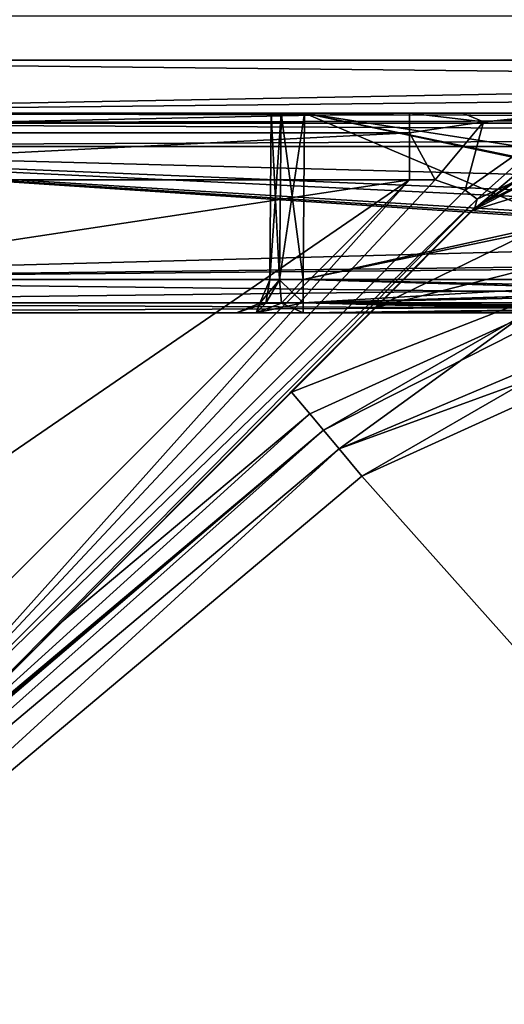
# Model space of a CAD drawing. Header units: metres. Extents: x -205 to 205, y -82 to 82.
# Tile 184 of 256: x -29 to -22, y -56 to -41. Entities that reach past the tile are written whole.
import ezdxf

# ---------------------------------------------------------------- set-up
doc = ezdxf.new("R2010")
doc.units = ezdxf.units.M
doc.layers.add('solid_PRT0003', color=7, linetype='CONTINUOUS')

msp = doc.modelspace()

# ---------------------------------------------------------------- linework, layer by layer
at = {"layer": 'solid_PRT0003'}
for points in [[(-200, -75), (-200, 75), (0, 75)], [(0, -75), (-200, -75), (0, 75)], [(-41.024773, -41.035542, 108.5), (-37.489235, -42.5, 108.5), (41.046307, -41.035538, 108.5)], [(-37.489235, -42.5, 108.5), (37.510765, -42.5, 108.5), (41.046307, -41.035538, 108.5)], [(37.510765, -41.700001, 106.5), (37.510765, -42.5, 107), (-37.489235, -42.5, 107)], [(37.510765, -41.700001, 104.5), (37.510765, -42.5, 105), (-37.489235, -42.5, 105)], [(-37.489235, -41.700001, 106.5), (-37.489235, -42.5, 106), (37.510765, -42.5, 106)], [(-37.489235, -41.700001, 106.5), (37.510765, -42.5, 106), (37.510765, -41.700001, 106.5)], [(37.510765, -41.700001, 102.5), (37.510765, -42.5, 103), (-37.489235, -42.5, 103)], [(-37.489235, -41.700001, 104.5), (-37.489235, -42.5, 104), (37.510765, -42.5, 104)], [(37.510765, -41.700001, 104.5), (-37.489235, -41.700001, 104.5), (37.510765, -42.5, 104)], [(37.510765, -41.700001, 100.5), (37.510765, -42.5, 101), (-37.489235, -42.5, 101)], [(-37.489235, -41.700001, 102.5), (-37.489235, -42.5, 102), (37.510765, -42.5, 102)], [(37.510765, -41.700001, 102.5), (-37.489235, -41.700001, 102.5), (37.510765, -42.5, 102)], [(37.510765, -41.700001, 98.5), (37.510765, -42.5, 99), (-37.489235, -42.5, 99)], [(-37.489235, -41.700001, 100.5), (-37.489235, -42.5, 100), (37.510765, -42.5, 100)], [(37.510765, -41.700001, 100.5), (-37.489235, -41.700001, 100.5), (37.510765, -42.5, 100)], [(37.510765, -41.700001, 96.5), (37.510765, -42.5, 97), (-37.489235, -42.5, 97)], [(-37.489235, -41.700001, 98.5), (-37.489235, -42.5, 98), (37.510765, -42.5, 98)], [(37.510765, -41.700001, 98.5), (-37.489235, -41.700001, 98.5), (37.510765, -42.5, 98)], [(37.510765, -41.700001, 94.5), (37.510765, -42.5, 95), (-37.489235, -42.5, 95)], [(-37.489235, -41.700001, 96.5), (-37.489235, -42.5, 96), (37.510765, -42.5, 96)], [(37.510765, -41.700001, 96.5), (-37.489235, -41.700001, 96.5), (37.510765, -42.5, 96)], [(37.510765, -41.700001, 92.5), (37.510765, -42.5, 93), (-37.489235, -42.5, 93)], [(-37.489235, -41.700001, 94.5), (-37.489235, -42.5, 94), (37.510765, -42.5, 94)], [(37.510765, -41.700001, 94.5), (-37.489235, -41.700001, 94.5), (37.510765, -42.5, 94)], [(37.510765, -41.700001, 90.5), (37.510765, -42.5, 91), (-37.489235, -42.5, 91)], [(-37.489235, -41.700001, 92.5), (-37.489235, -42.5, 92), (37.510765, -42.5, 92)], [(37.510765, -41.700001, 92.5), (-37.489235, -41.700001, 92.5), (37.510765, -42.5, 92)], [(37.510765, -41.700001, 88.5), (37.510765, -42.5, 89), (-37.489235, -42.5, 89)], [(-37.489235, -41.700001, 90.5), (-37.489235, -42.5, 90), (37.510765, -42.5, 90)], [(37.510765, -41.700001, 90.5), (-37.489235, -41.700001, 90.5), (37.510765, -42.5, 90)], [(37.510765, -41.700001, 86.5), (37.510765, -42.5, 87), (-37.489235, -42.5, 87)], [(-37.489235, -41.700001, 88.5), (-37.489235, -42.5, 88), (37.510765, -42.5, 88)], [(37.510765, -41.700001, 88.5), (-37.489235, -41.700001, 88.5), (37.510765, -42.5, 88)], [(37.510765, -41.700001, 84.5), (37.510765, -42.5, 85), (-37.489235, -42.5, 85)], [(-37.489235, -41.700001, 86.5), (-37.489235, -42.5, 86), (37.510765, -42.5, 86)], [(37.510765, -41.700001, 86.5), (-37.489235, -41.700001, 86.5), (37.510765, -42.5, 86)], [(37.510765, -41.700001, 82.5), (37.510765, -42.5, 83), (-37.489235, -42.5, 83)], [(-37.489235, -41.700001, 84.5), (-37.489235, -42.5, 84), (37.510765, -42.5, 84)], [(37.510765, -41.700001, 84.5), (-37.489235, -41.700001, 84.5), (37.510765, -42.5, 84)], [(37.510765, -41.700001, 80.5), (37.510765, -42.5, 81), (-37.489235, -42.5, 81)], [(-37.489235, -41.700001, 82.5), (-37.489235, -42.5, 82), (37.510765, -42.5, 82)], [(37.510765, -41.700001, 82.5), (-37.489235, -41.700001, 82.5), (37.510765, -42.5, 82)], [(37.510765, -41.700001, 78.5), (37.510765, -42.5, 79), (-37.489235, -42.5, 79)], [(-37.489235, -41.700001, 80.5), (-37.489235, -42.5, 80), (37.510765, -42.5, 80)], [(37.510765, -41.700001, 80.5), (-37.489235, -41.700001, 80.5), (37.510765, -42.5, 80)], [(37.510765, -41.700001, 76.5), (37.510765, -42.5, 77), (-37.489235, -42.5, 77)], [(-37.489235, -41.700001, 78.5), (-37.489235, -42.5, 78), (37.510765, -42.5, 78)], [(37.510765, -41.700001, 78.5), (-37.489235, -41.700001, 78.5), (37.510765, -42.5, 78)], [(-37.489235, -41.700001, 76.5), (-37.489235, -42.5, 76), (37.510765, -42.5, 76)], [(37.510765, -41.700001, 76.5), (-37.489235, -41.700001, 76.5), (37.510765, -42.5, 76)], [(-37.489235, -41.700001, 106.5), (37.510765, -41.700001, 106.5), (-37.489235, -42.5, 107)], [(37.510765, -41.700001, 104.5), (-37.489235, -42.5, 105), (-37.489235, -41.700001, 104.5)], [(37.510765, -41.700001, 102.5), (-37.489235, -42.5, 103), (-37.489235, -41.700001, 102.5)], [(37.510765, -41.700001, 100.5), (-37.489235, -42.5, 101), (-37.489235, -41.700001, 100.5)], [(37.510765, -41.700001, 98.5), (-37.489235, -42.5, 99), (-37.489235, -41.700001, 98.5)], [(37.510765, -41.700001, 96.5), (-37.489235, -42.5, 97), (-37.489235, -41.700001, 96.5)], [(37.510765, -41.700001, 94.5), (-37.489235, -42.5, 95), (-37.489235, -41.700001, 94.5)], [(37.510765, -41.700001, 92.5), (-37.489235, -42.5, 93), (-37.489235, -41.700001, 92.5)], [(37.510765, -41.700001, 90.5), (-37.489235, -42.5, 91), (-37.489235, -41.700001, 90.5)], [(37.510765, -41.700001, 88.5), (-37.489235, -42.5, 89), (-37.489235, -41.700001, 88.5)], [(37.510765, -41.700001, 86.5), (-37.489235, -42.5, 87), (-37.489235, -41.700001, 86.5)], [(37.510765, -41.700001, 84.5), (-37.489235, -42.5, 85), (-37.489235, -41.700001, 84.5)], [(37.510765, -41.700001, 82.5), (-37.489235, -42.5, 83), (-37.489235, -41.700001, 82.5)], [(37.510765, -41.700001, 80.5), (-37.489235, -42.5, 81), (-37.489235, -41.700001, 80.5)], [(37.510765, -41.700001, 78.5), (-37.489235, -42.5, 79), (-37.489235, -41.700001, 78.5)], [(37.510765, -41.700001, 76.5), (-37.489235, -42.5, 77), (-37.489235, -41.700001, 76.5)], [(-37.489235, -42.5, 108.5), (37.510765, -42.5, 107), (37.510765, -42.5, 108.5)], [(-37.489235, -42.5, 108.5), (-37.489235, -42.5, 107), (37.510765, -42.5, 107)], [(-37.489235, -42.5, 106), (37.510765, -42.5, 105), (37.510765, -42.5, 106)], [(-37.489235, -42.5, 106), (-37.489235, -42.5, 105), (37.510765, -42.5, 105)], [(-37.489235, -42.5, 104), (37.510765, -42.5, 103), (37.510765, -42.5, 104)], [(-37.489235, -42.5, 104), (-37.489235, -42.5, 103), (37.510765, -42.5, 103)], [(-37.489235, -42.5, 102), (37.510765, -42.5, 101), (37.510765, -42.5, 102)], [(-37.489235, -42.5, 102), (-37.489235, -42.5, 101), (37.510765, -42.5, 101)], [(-37.489235, -42.5, 100), (37.510765, -42.5, 99), (37.510765, -42.5, 100)], [(-37.489235, -42.5, 100), (-37.489235, -42.5, 99), (37.510765, -42.5, 99)], [(-37.489235, -42.5, 98), (37.510765, -42.5, 97), (37.510765, -42.5, 98)], [(-37.489235, -42.5, 98), (-37.489235, -42.5, 97), (37.510765, -42.5, 97)], [(-37.489235, -42.5, 96), (37.510765, -42.5, 95), (37.510765, -42.5, 96)], [(-37.489235, -42.5, 96), (-37.489235, -42.5, 95), (37.510765, -42.5, 95)], [(-37.489235, -42.5, 94), (37.510765, -42.5, 93), (37.510765, -42.5, 94)], [(-37.489235, -42.5, 94), (-37.489235, -42.5, 93), (37.510765, -42.5, 93)], [(-37.489235, -42.5, 92), (37.510765, -42.5, 91), (37.510765, -42.5, 92)], [(-37.489235, -42.5, 92), (-37.489235, -42.5, 91), (37.510765, -42.5, 91)], [(-37.489235, -42.5, 90), (37.510765, -42.5, 89), (37.510765, -42.5, 90)], [(-37.489235, -42.5, 90), (-37.489235, -42.5, 89), (37.510765, -42.5, 89)], [(-37.489235, -42.5, 88), (37.510765, -42.5, 87), (37.510765, -42.5, 88)], [(-37.489235, -42.5, 88), (-37.489235, -42.5, 87), (37.510765, -42.5, 87)], [(-37.489235, -42.5, 86), (37.510765, -42.5, 85), (37.510765, -42.5, 86)], [(-37.489235, -42.5, 86), (-37.489235, -42.5, 85), (37.510765, -42.5, 85)], [(-37.489235, -42.5, 84), (37.510765, -42.5, 83), (37.510765, -42.5, 84)], [(-37.489235, -42.5, 84), (-37.489235, -42.5, 83), (37.510765, -42.5, 83)], [(-37.489235, -42.5, 82), (37.510765, -42.5, 81), (37.510765, -42.5, 82)], [(-37.489235, -42.5, 82), (-37.489235, -42.5, 81), (37.510765, -42.5, 81)], [(-37.489235, -42.5, 80), (37.510765, -42.5, 79), (37.510765, -42.5, 80)], [(-37.489235, -42.5, 80), (-37.489235, -42.5, 79), (37.510765, -42.5, 79)], [(-37.489235, -42.5, 78), (37.510765, -42.5, 77), (37.510765, -42.5, 78)], [(-37.489235, -42.5, 78), (-37.489235, -42.5, 77), (37.510765, -42.5, 77)], [(-37.489235, -42.5, 76), (37.510765, -42.5, 75.5), (37.510765, -42.5, 76)], [(-37.489235, -42.5, 76), (-37.489235, -42.5, 75.5), (37.510765, -42.5, 75.5)], [(-37.489235, -42.646446, 75.146446), (37.510765, -42.5, 75.5), (-37.489235, -42.5, 75.5)], [(37.510765, -42.646446, 75.146446), (37.510765, -42.5, 75.5), (-37.489235, -42.646446, 75.146446)], [(0.010765, -42.5, 43.5), (37.510765, -42.5, 45.5), (-37.489235, -42.5, 45.5)], [(37.510765, -42.646446, 45.853554), (-37.489235, -42.5, 45.5), (37.510765, -42.5, 45.5)], [(-37.489235, -42.5, 45.5), (-20.964672, -42.5, 14.774105), (-19.450109, -42.5, 13.824964)], [(-18.989235, -42.5, 24.5), (-37.489235, -42.5, 45.5), (-19.450109, -42.5, 13.824964)], [(-37.489235, -42.5, 45.5), (-22.603889, -42.5, 14.705912), (-20.964672, -42.5, 14.774105)], [(-37.489235, -42.5, 45.5), (-23.407402, -42.5, 14.5), (-22.603889, -42.5, 14.705912)], [(-37.489235, -42.5, 45.5), (-37.489235, -42.5, 14.5), (-23.407402, -42.5, 14.5)], [(-37.489235, -42.792892, 13.792893), (-23.407402, -42.5, 14.5), (-37.489235, -42.5, 14.5)], [(-37.489235, -42.792892, 13.792893), (-23.407402, -42.792892, 13.792892), (-23.407402, -42.5, 14.5)], [(-13.424261, -42.5, 37.935024), (0.010765, -42.5, 43.5), (-37.489235, -42.5, 45.5)], [(-18.989235, -42.5, 24.5), (-13.424261, -42.5, 37.935024), (-37.489235, -42.5, 45.5)], [(-37.489235, -42.646446, 45.853554), (-37.489235, -42.5, 45.5), (37.510765, -42.646446, 45.853554)], [(-25.511091, -45.004364, 57.5), (-25.489235, -42.5, 57.5), (-25.489235, -42.5, 63.5)], [(-25.364697, -45.003086, 57.146515), (-25.489235, -42.5, 57.5), (-25.511091, -45.004364, 57.5)], [(-25.511091, -45.004364, 63.5), (-25.489235, -42.5, 63.5), (-25.342787, -42.5, 63.85355)], [(-25.511091, -45.004364, 57.5), (-25.489235, -42.5, 63.5), (-25.511091, -45.004364, 63.5)], [(-25.364697, -45.003086, 63.853485), (-25.511091, -45.004364, 63.5), (-25.342787, -42.5, 63.85355)], [(-25.511091, -45.004364, 48.5), (-25.489235, -42.5, 48.5), (-25.489235, -42.5, 54.5)], [(-25.364697, -45.003086, 48.146515), (-25.489235, -42.5, 48.5), (-25.511091, -45.004364, 48.5)], [(-25.511091, -45.004364, 54.5), (-25.489235, -42.5, 54.5), (-25.342787, -42.5, 54.85355)], [(-25.511091, -45.004364, 48.5), (-25.489235, -42.5, 54.5), (-25.511091, -45.004364, 54.5)], [(-25.364697, -45.003086, 54.853485), (-25.511091, -45.004364, 54.5), (-25.342787, -42.5, 54.85355)], [(-25.511091, -45.004364, 66.5), (-25.489235, -42.5, 66.5), (-25.489235, -42.5, 72.5)], [(-25.364697, -45.003086, 66.146515), (-25.489235, -42.5, 66.5), (-25.511091, -45.004364, 66.5)], [(-25.511091, -45.004364, 72.5), (-25.489235, -42.5, 72.5), (-25.342787, -42.5, 72.853554)], [(-25.511091, -45.004364, 66.5), (-25.489235, -42.5, 72.5), (-25.511091, -45.004364, 72.5)], [(-25.511091, -45.004364, 72.5), (-25.342787, -42.5, 72.853554), (-25.364697, -45.003086, 72.853485)], [(-25.489235, -42.5, 63.5), (-25.489235, -42.5, 57.5), (-25.342787, -42.5, 57.14645)], [(-25.364697, -45.003086, 57.146515), (-25.342787, -42.5, 57.14645), (-25.489235, -42.5, 57.5)], [(-25.342787, -42.5, 63.85355), (-25.489235, -42.5, 63.5), (-25.342787, -42.5, 57.14645)], [(-25.489235, -42.5, 54.5), (-25.489235, -42.5, 48.5), (-25.342787, -42.5, 48.14645)], [(-25.364697, -45.003086, 48.146515), (-25.342787, -42.5, 48.14645), (-25.489235, -42.5, 48.5)], [(-25.342787, -42.5, 54.85355), (-25.489235, -42.5, 54.5), (-25.342787, -42.5, 48.14645)], [(-25.489235, -42.5, 72.5), (-25.489235, -42.5, 66.5), (-25.342787, -42.5, 66.146446)], [(-25.364697, -45.003086, 66.146515), (-25.342787, -42.5, 66.146446), (-25.489235, -42.5, 66.5)], [(-25.342787, -42.5, 72.853554), (-25.489235, -42.5, 72.5), (-25.342787, -42.5, 66.146446)], [(-25.364697, -45.003086, 48.146515), (-25.011034, -45, 48), (-25.342787, -42.5, 48.14645)], [(-25.364697, -45.003086, 72.853485), (-24.989216, -42.5, 73), (-25.011034, -45, 73)], [(-25.364697, -45.003086, 72.853485), (-25.342787, -42.5, 72.853554), (-24.989216, -42.5, 73)], [(-25.364697, -45.003086, 57.146515), (-25.011034, -45, 57), (-25.342787, -42.5, 57.14645)], [(-25.364697, -45.003086, 54.853485), (-24.989216, -42.5, 55), (-25.011034, -45, 55)], [(-25.364697, -45.003086, 54.853485), (-25.342787, -42.5, 54.85355), (-24.989216, -42.5, 55)], [(-25.364697, -45.003086, 63.853485), (-24.989216, -42.5, 64), (-25.011034, -45, 64)], [(-25.364697, -45.003086, 63.853485), (-25.342787, -42.5, 63.85355), (-24.989216, -42.5, 64)], [(-25.364697, -45.003086, 66.146515), (-25.011034, -45, 66), (-25.342787, -42.5, 66.146446)], [(-25.342787, -42.5, 48.14645), (-25.011034, -45, 48), (-24.989216, -42.5, 48)], [(-25.342787, -42.5, 54.85355), (-24.989216, -42.5, 48), (-24.989216, -42.5, 55)], [(-25.342787, -42.5, 54.85355), (-25.342787, -42.5, 48.14645), (-24.989216, -42.5, 48)], [(-25.342787, -42.5, 72.853554), (-24.989216, -42.5, 66), (-24.989216, -42.5, 73)], [(-25.342787, -42.5, 57.14645), (-25.011034, -45, 57), (-24.989216, -42.5, 57)], [(-25.342787, -42.5, 63.85355), (-24.989216, -42.5, 57), (-24.989216, -42.5, 64)], [(-25.342787, -42.5, 63.85355), (-25.342787, -42.5, 57.14645), (-24.989216, -42.5, 57)], [(-25.342787, -42.5, 72.853554), (-25.342787, -42.5, 66.146446), (-24.989216, -42.5, 66)], [(-25.011034, -45, 66), (-24.989216, -42.5, 66), (-25.342787, -42.5, 66.146446)], [(-8.880945, -45, 48), (-24.989216, -42.5, 48), (-25.011034, -45, 48)], [(-25.011034, -45, 73), (-13.727495, -42.5, 73), (-8.880945, -45, 73)], [(-25.011034, -45, 73), (-24.989216, -42.5, 73), (-13.727495, -42.5, 73)], [(-24.989216, -42.5, 57), (-25.011034, -45, 57), (-19.077793, -45, 57)], [(-25.011034, -45, 55), (-24.989216, -42.5, 55), (-12.982021, -42.5, 55)], [(-12.982021, -45, 55), (-25.011034, -45, 55), (-12.982021, -42.5, 55)], [(-19.077793, -45, 64), (-25.011034, -45, 64), (-24.989216, -42.5, 64)], [(-25.011034, -45, 66), (-12.982021, -45, 66), (-24.989216, -42.5, 66)], [(-8.880945, -45, 48), (-13.727074, -42.5, 48), (-24.989216, -42.5, 48)], [(-24.989216, -42.5, 55), (-24.989216, -42.5, 48), (-13.727074, -42.5, 48)], [(-24.989216, -42.5, 55), (-13.727074, -42.5, 48), (-12.982021, -42.5, 55)], [(-12.982021, -42.5, 66), (-13.727495, -42.5, 73), (-24.989216, -42.5, 73)], [(-24.989216, -42.5, 66), (-12.982021, -42.5, 66), (-24.989216, -42.5, 73)], [(-24.989216, -42.5, 57), (-13.062321, -44.993767, 57), (-12.982021, -44.975231, 57)], [(-12.982021, -42.5, 57), (-24.989216, -42.5, 57), (-12.982021, -44.975231, 57)], [(-24.989216, -42.5, 57), (-13.144553, -45, 57), (-13.062321, -44.993767, 57)], [(-24.989216, -42.5, 57), (-19.077793, -45, 57), (-13.144553, -45, 57)], [(-24.989216, -42.5, 64), (-24.989216, -42.5, 57), (-12.982021, -42.5, 57)], [(-24.989216, -42.5, 64), (-12.982021, -42.5, 57), (-12.982021, -42.5, 64)], [(-19.077793, -45, 64), (-24.989216, -42.5, 64), (-12.982021, -42.5, 64)], [(-12.982021, -45, 66), (-12.982021, -42.5, 66), (-24.989216, -42.5, 66)], [(-22.291302, -42.629337, 14.224727), (-22.603889, -42.5, 14.705912), (-23.407402, -42.5, 14.5)], [(-22.291302, -42.629337, 14.224727), (-23.407402, -42.5, 14.5), (-23.407402, -42.792892, 13.792892)], [(-22.291302, -42.629337, 14.224727), (-20.964672, -42.5, 14.774105), (-22.603889, -42.5, 14.705912)], [(-19.640228, -42.502602, 13.83226), (-22.423183, -43.914734, 12.646502), (-22.457655, -43.964466, 12.5)], [(-20.835138, -42.880436, 12.5), (-19.640228, -42.502602, 13.83226), (-22.457655, -43.964466, 12.5)], [(-19.640228, -42.502602, 13.83226), (-22.391056, -43.790237, 12.882648), (-22.423183, -43.914734, 12.646502)], [(-19.640228, -42.502602, 13.83226), (-20.973261, -42.53315, 14.375245), (-22.391056, -43.790237, 12.882648)], [(-20.973261, -42.53315, 14.375245), (-20.964672, -42.5, 14.774105), (-22.291302, -42.629337, 14.224727)], [(-37.489235, -42.646446, 45.853554), (37.510765, -43, 46), (-37.489235, -43, 46)], [(-37.489235, -42.646446, 45.853554), (37.510765, -42.646446, 45.853554), (37.510765, -43, 46)], [(37.510765, -42.646446, 75.146446), (-37.489235, -43, 75), (37.510765, -43, 75)], [(37.510765, -42.646446, 75.146446), (-37.489235, -42.646446, 75.146446), (-37.489235, -43, 75)], [(-23.916042, -45.422852, 3.189029), (-18.216194, -43.983814, 3.112886), (-18.216194, -42.647507, 3.5)], [(-22.457655, -43.964466, 3.443189), (-23.916042, -45.422852, 3.189029), (-18.216194, -42.647507, 3.5)], [(-22.291302, -42.629337, 14.224727), (-23.407402, -42.792892, 13.792892), (-23.02108, -43.498199, 13.462326)], [(-22.291302, -42.629337, 14.224727), (-23.02108, -43.498199, 13.462326), (-22.56962, -43.655769, 13.211638)], [(-20.973261, -42.53315, 14.375245), (-22.56962, -43.655769, 13.211638), (-22.391056, -43.790237, 12.882648)], [(-20.973261, -42.53315, 14.375245), (-22.291302, -42.629337, 14.224727), (-22.56962, -43.655769, 13.211638)], [(-21.813551, -43.42083, 3.489637), (-22.457655, -43.964466, 3.443189), (-18.216194, -42.647507, 3.5)], [(-23.407402, -42.792892, 13.792892), (-37.489235, -43.5, 13.5), (-23.407402, -43.5, 13.5)], [(-37.489235, -42.792892, 13.792893), (-37.489235, -43.5, 13.5), (-23.407402, -42.792892, 13.792892)], [(-23.407402, -42.792892, 13.792892), (-23.407402, -43.5, 13.5), (-23.02108, -43.498199, 13.462326)], [(-20.835138, -42.880436, 12.5), (-22.457655, -43.964466, 12.5), (-21.056665, -42.978527, 3.5)], [(-37.489235, -45, 46), (37.510765, -43, 46), (0.010767, -44.558178, 46)], [(-37.489235, -43, 46), (37.510765, -43, 46), (-37.489235, -45, 46)], [(37.510765, -45, 75), (-37.489235, -43, 75), (0.010763, -44.558178, 75)], [(37.510765, -43, 75), (-37.489235, -43, 75), (37.510765, -45, 75)], [(-37.489235, -43, 75), (-2.665664, -44.668198, 75), (0.010763, -44.558178, 75)], [(-37.489235, -43, 75), (-5.926384, -44.940296, 75), (-2.665664, -44.668198, 75)], [(-37.489235, -43, 75), (-6.599627, -44.985603, 75), (-5.926384, -44.940296, 75)], [(-37.489235, -43, 75), (-7.20467, -45, 75), (-6.599627, -44.985603, 75)], [(-37.489235, -43, 75), (-37.489235, -45, 75), (-7.20467, -45, 75)], [(-22.457655, -43.964466, 12.5), (-21.813551, -43.42083, 3.489637), (-21.056665, -42.978527, 3.5)], [(-33.703548, -45.059544, 13.5), (-23.407402, -43.5, 13.5), (-37.489235, -43.5, 13.5)], [(-33.703548, -45.059544, 13.5), (-31.428471, -49, 13.5), (-23.407402, -43.5, 13.5)], [(-31.428471, -49, 13.5), (-32.442936, -52.535534, 13.5), (-23.407402, -43.5, 13.5)], [(-31.942936, -53.035534, 13.207107), (-23.407402, -43.5, 13.5), (-32.442936, -52.535534, 13.5)], [(-23.02108, -43.498199, 13.462326), (-23.407402, -43.5, 13.5), (-31.942936, -53.035534, 13.207107)], [(-22.56962, -43.655769, 13.211638), (-23.02108, -43.498199, 13.462326), (-31.942936, -53.035534, 13.207107)], [(-22.457655, -43.964466, 12.5), (-22.457655, -43.964466, 3.443189), (-21.813551, -43.42083, 3.489637)], [(-22.391056, -43.790237, 12.882648), (-22.56962, -43.655769, 13.211638), (-31.942936, -53.035534, 13.207107)], [(-22.391056, -43.790237, 12.882648), (-31.942936, -53.035534, 13.207107), (-31.73583, -53.242641, 12.5)], [(-22.423183, -43.914734, 12.646502), (-22.391056, -43.790237, 12.882648), (-31.73583, -53.242641, 12.5)], [(-22.457655, -43.964466, 12.5), (-22.423183, -43.914734, 12.646502), (-31.73583, -53.242641, 12.5)], [(-31.73583, -53.242641, 12.5), (-23.916042, -45.422852, 3.189029), (-22.457655, -43.964466, 3.443189)], [(-22.457655, -43.964466, 12.5), (-31.73583, -53.242641, 12.5), (-22.457655, -43.964466, 3.443189)], [(-23.916042, -45.422852, 3.189029), (-25.186409, -46.693222, 2.993398), (-18.216194, -43.983814, 3.112886)], [(-24.909634, -47.023071, 2.57763), (-18.216194, -43.983814, 3.112886), (-25.186409, -46.693222, 2.993398)], [(-24.909634, -47.023071, 2.57763), (-24.704315, -47.267757, 2.071429), (-18.216194, -43.983814, 3.112886)], [(-21.668451, -45.515003, 2.071429), (-18.216194, -43.983814, 3.112886), (-24.704315, -47.267757, 2.071429)], [(0.010767, -44.558178, 46), (-2.665629, -44.668194, 46), (-37.489235, -45, 46)], [(-2.665629, -44.668194, 46), (-7.20467, -45, 46), (-37.489235, -45, 46)], [(-7.20467, -45.353504, 46.146397), (-37.489235, -45, 46), (-7.20467, -45, 46)], [(-7.20467, -45.353504, 46.146397), (-37.489235, -45.353554, 46.146446), (-37.489235, -45, 46)], [(-37.489235, -45.353554, 74.853554), (-7.20467, -45, 75), (-37.489235, -45, 75)], [(-7.20467, -45.353527, 74.853577), (-7.20467, -45, 75), (-37.489235, -45.353554, 74.853554)], [(-25.364697, -45.003086, 72.853485), (-25.573227, -45.356216, 72.824562), (-25.660616, -45.356625, 72.5)], [(-25.511091, -45.004364, 72.5), (-25.364697, -45.003086, 72.853485), (-25.660616, -45.356625, 72.5)], [(-25.364697, -45.003086, 63.853485), (-25.660616, -45.356625, 63.5), (-25.511091, -45.004364, 63.5)], [(-25.364697, -45.003086, 54.853485), (-25.660616, -45.356625, 54.5), (-25.511091, -45.004364, 54.5)], [(-25.364697, -45.003086, 63.853485), (-25.573227, -45.356216, 63.824566), (-25.660616, -45.356625, 63.5)], [(-25.364697, -45.003086, 54.853485), (-25.573227, -45.356216, 54.824566), (-25.660616, -45.356625, 54.5)], [(-25.511091, -45.004364, 66.5), (-25.511091, -45.004364, 72.5), (-25.660616, -45.356625, 72.5)], [(-25.660616, -45.356625, 66.5), (-25.511091, -45.004364, 66.5), (-25.660616, -45.356625, 72.5)], [(-25.573227, -45.356216, 66.175438), (-25.511091, -45.004364, 66.5), (-25.660616, -45.356625, 66.5)], [(-25.660616, -45.356625, 63.5), (-25.511091, -45.004364, 57.5), (-25.511091, -45.004364, 63.5)], [(-25.660616, -45.356625, 57.5), (-25.511091, -45.004364, 57.5), (-25.660616, -45.356625, 63.5)], [(-25.573227, -45.356216, 57.175438), (-25.511091, -45.004364, 57.5), (-25.660616, -45.356625, 57.5)], [(-25.660616, -45.356625, 54.5), (-25.511091, -45.004364, 48.5), (-25.511091, -45.004364, 54.5)], [(-25.660616, -45.356625, 48.5), (-25.511091, -45.004364, 48.5), (-25.660616, -45.356625, 54.5)], [(-25.573227, -45.356216, 48.175438), (-25.511091, -45.004364, 48.5), (-25.660616, -45.356625, 48.5)], [(-25.364697, -45.003086, 72.853485), (-25.335051, -45.355091, 73.061172), (-25.573227, -45.356216, 72.824562)], [(-25.573227, -45.356216, 66.175438), (-25.364697, -45.003086, 66.146515), (-25.511091, -45.004364, 66.5)], [(-25.364697, -45.003086, 57.146515), (-25.511091, -45.004364, 57.5), (-25.573227, -45.356216, 57.175438)], [(-25.364697, -45.003086, 48.146515), (-25.511091, -45.004364, 48.5), (-25.573227, -45.356216, 48.175438)], [(-25.335051, -45.355091, 65.938828), (-25.364697, -45.003086, 66.146515), (-25.573227, -45.356216, 66.175438)], [(-25.364697, -45.003086, 63.853485), (-25.335051, -45.355091, 64.061172), (-25.573227, -45.356216, 63.824566)], [(-25.364697, -45.003086, 57.146515), (-25.573227, -45.356216, 57.175438), (-25.335051, -45.355091, 56.938828)], [(-25.364697, -45.003086, 54.853485), (-25.335051, -45.355091, 55.061172), (-25.573227, -45.356216, 54.824566)], [(-25.364697, -45.003086, 48.146515), (-25.573227, -45.356216, 48.175438), (-25.335051, -45.355091, 47.938828)], [(-25.364697, -45.003086, 48.146515), (-25.011034, -45.35355, 47.853558), (-25.011034, -45, 48)], [(-25.364697, -45.003086, 72.853485), (-25.011034, -45, 73), (-25.335051, -45.355091, 73.061172)], [(-25.364697, -45.003086, 57.146515), (-25.011034, -45.35355, 56.853558), (-25.011034, -45, 57)], [(-25.364697, -45.003086, 54.853485), (-25.011034, -45, 55), (-25.335051, -45.355091, 55.061172)], [(-25.364697, -45.003086, 63.853485), (-25.011034, -45, 64), (-25.335051, -45.355091, 64.061172)], [(-25.011034, -45.35355, 65.853554), (-25.011034, -45, 66), (-25.364697, -45.003086, 66.146515)], [(-25.011034, -45.35355, 65.853554), (-25.364697, -45.003086, 66.146515), (-25.335051, -45.355091, 65.938828)], [(-25.364697, -45.003086, 57.146515), (-25.335051, -45.355091, 56.938828), (-25.011034, -45.35355, 56.853558)], [(-25.364697, -45.003086, 48.146515), (-25.335051, -45.355091, 47.938828), (-25.011034, -45.35355, 47.853558)], [(-25.335051, -45.355091, 73.061172), (-25.011034, -45, 73), (-25.011034, -45.35355, 73.146446)], [(-25.335051, -45.355091, 55.061172), (-25.011034, -45, 55), (-25.011034, -45.35355, 55.146446)], [(-25.335051, -45.355091, 64.061172), (-25.011034, -45, 64), (-25.011034, -45.35355, 64.146446)], [(-25.011034, -45.35355, 47.853558), (-8.880945, -45, 48), (-25.011034, -45, 48)], [(-8.880945, -45.353565, 47.853542), (-8.880945, -45, 48), (-25.011034, -45.35355, 47.853558)], [(-8.880945, -45.353542, 73.146431), (-25.011034, -45, 73), (-8.880945, -45, 73)], [(-25.011034, -45.35355, 73.146446), (-25.011034, -45, 73), (-8.880945, -45.353542, 73.146431)], [(-25.011034, -45.35355, 56.853558), (-13.144553, -45, 57), (-19.077793, -45, 57)], [(-13.144557, -45.353554, 56.853554), (-13.144553, -45, 57), (-25.011034, -45.35355, 56.853558)], [(-25.011034, -45.35355, 56.853558), (-19.077793, -45, 57), (-25.011034, -45, 57)], [(-12.982021, -45.353554, 55.146446), (-25.011034, -45, 55), (-12.982021, -45, 55)], [(-25.011034, -45.35355, 55.146446), (-25.011034, -45, 55), (-12.982021, -45.353554, 55.146446)], [(-13.144557, -45.353554, 64.146446), (-25.011034, -45, 64), (-19.077793, -45, 64)], [(-25.011034, -45.35355, 64.146446), (-25.011034, -45, 64), (-13.144557, -45.353554, 64.146446)], [(-25.011034, -45.35355, 65.853554), (-12.982021, -45, 66), (-25.011034, -45, 66)], [(-12.982021, -45.353565, 65.853539), (-12.982021, -45, 66), (-25.011034, -45.35355, 65.853554)], [(-24.467134, -47.550419, 1.654846), (-18.216194, -45.275261, 1.654846), (-18.216194, -44.906277, 2.071429)], [(-21.668451, -45.515003, 2.071429), (-24.467134, -47.550419, 1.654846), (-18.216194, -44.906277, 2.071429)], [(-24.467134, -47.550419, 1.654846), (-24.12355, -47.959885, 1.5), (-18.216194, -45.275261, 1.654846)], [(-18.216194, -45.275261, 1.654846), (-24.12355, -47.959885, 1.5), (-21.359428, -46.364033, 1.5)], [(-7.20467, -45.353504, 46.146397), (-7.20467, -45.5, 46.5), (-37.489235, -45.353554, 46.146446)], [(-7.20467, -45.353527, 74.853577), (-37.489235, -45.5, 74.5), (-7.20467, -45.5, 74.5)], [(-7.20467, -45.353527, 74.853577), (-37.489235, -45.353554, 74.853554), (-37.489235, -45.5, 74.5)], [(-37.489235, -45.353554, 46.146446), (-7.20467, -45.5, 46.5), (-37.489235, -45.5, 46.5)], [(-31.73583, -53.242641, 12.5), (-25.186409, -46.693222, 2.993398), (-23.916042, -45.422852, 3.189029)], [(-25.573227, -45.356216, 54.824566), (-25.718145, -45.5, 55.207127), (-26.011072, -45.5, 54.500019)], [(-25.660616, -45.356625, 54.5), (-25.573227, -45.356216, 54.824566), (-26.011072, -45.5, 54.500019)], [(-25.573227, -45.356216, 72.824562), (-25.718145, -45.5, 73.20713), (-26.011072, -45.5, 72.500015)], [(-25.660616, -45.356625, 72.5), (-25.573227, -45.356216, 72.824562), (-26.011072, -45.5, 72.500015)], [(-25.573227, -45.356216, 63.824566), (-25.718145, -45.5, 64.20713), (-26.011072, -45.5, 63.500019)], [(-25.660616, -45.356625, 63.5), (-25.573227, -45.356216, 63.824566), (-26.011072, -45.5, 63.500019)], [(-25.660616, -45.356625, 48.5), (-26.011072, -45.5, 54.500019), (-26.011072, -45.5, 51.500004)], [(-25.660616, -45.356625, 48.5), (-25.660616, -45.356625, 54.5), (-26.011072, -45.5, 54.500019)], [(-25.660616, -45.356625, 48.5), (-26.011072, -45.5, 51.500004), (-26.011072, -45.5, 48.499989)], [(-25.660616, -45.356625, 48.5), (-26.011072, -45.5, 48.499989), (-25.718143, -45.5, 47.792873)], [(-25.660616, -45.356625, 66.5), (-26.011072, -45.5, 72.500015), (-26.011072, -45.5, 69.5)], [(-25.660616, -45.356625, 66.5), (-25.660616, -45.356625, 72.5), (-26.011072, -45.5, 72.500015)], [(-25.660616, -45.356625, 66.5), (-26.011072, -45.5, 69.5), (-26.011072, -45.5, 66.499985)], [(-25.660616, -45.356625, 66.5), (-26.011072, -45.5, 66.499985), (-25.718143, -45.5, 65.79287)], [(-25.660616, -45.356625, 57.5), (-26.011072, -45.5, 63.500019), (-26.011072, -45.5, 60.500004)], [(-25.660616, -45.356625, 57.5), (-25.660616, -45.356625, 63.5), (-26.011072, -45.5, 63.500019)], [(-25.660616, -45.356625, 57.5), (-26.011072, -45.5, 60.500004), (-26.011072, -45.5, 57.499989)], [(-25.660616, -45.356625, 57.5), (-26.011072, -45.5, 57.499989), (-25.718143, -45.5, 56.792873)], [(-25.011034, -45.35355, 55.146446), (-25.011023, -45.5, 55.5), (-25.718145, -45.5, 55.207127)], [(-25.335051, -45.355091, 55.061172), (-25.011034, -45.35355, 55.146446), (-25.718145, -45.5, 55.207127)], [(-25.011034, -45.35355, 73.146446), (-25.011023, -45.5, 73.5), (-25.718145, -45.5, 73.20713)], [(-25.335051, -45.355091, 73.061172), (-25.011034, -45.35355, 73.146446), (-25.718145, -45.5, 73.20713)], [(-25.011034, -45.35355, 64.146446), (-25.011023, -45.5, 64.5), (-25.718145, -45.5, 64.20713)], [(-25.335051, -45.355091, 64.061172), (-25.011034, -45.35355, 64.146446), (-25.718145, -45.5, 64.20713)], [(-25.573227, -45.356216, 54.824566), (-25.335051, -45.355091, 55.061172), (-25.718145, -45.5, 55.207127)], [(-25.573227, -45.356216, 72.824562), (-25.335051, -45.355091, 73.061172), (-25.718145, -45.5, 73.20713)], [(-25.573227, -45.356216, 63.824566), (-25.335051, -45.355091, 64.061172), (-25.718145, -45.5, 64.20713)], [(-25.335051, -45.355091, 47.938828), (-25.718143, -45.5, 47.792873), (-25.011013, -45.5, 47.5)], [(-25.335051, -45.355091, 47.938828), (-25.573227, -45.356216, 48.175438), (-25.718143, -45.5, 47.792873)], [(-25.335051, -45.355091, 65.938828), (-25.718143, -45.5, 65.79287), (-25.011013, -45.5, 65.5)], [(-25.335051, -45.355091, 65.938828), (-25.573227, -45.356216, 66.175438), (-25.718143, -45.5, 65.79287)], [(-25.335051, -45.355091, 56.938828), (-25.718143, -45.5, 56.792873), (-25.011013, -45.5, 56.5)], [(-25.335051, -45.355091, 56.938828), (-25.573227, -45.356216, 57.175438), (-25.718143, -45.5, 56.792873)], [(-25.573227, -45.356216, 48.175438), (-25.660616, -45.356625, 48.5), (-25.718143, -45.5, 47.792873)], [(-25.573227, -45.356216, 66.175438), (-25.660616, -45.356625, 66.5), (-25.718143, -45.5, 65.79287)], [(-25.573227, -45.356216, 57.175438), (-25.660616, -45.356625, 57.5), (-25.718143, -45.5, 56.792873)], [(-25.011034, -45.35355, 47.853558), (-25.335051, -45.355091, 47.938828), (-25.011013, -45.5, 47.5)], [(-25.011034, -45.35355, 65.853554), (-25.335051, -45.355091, 65.938828), (-25.011013, -45.5, 65.5)], [(-25.011034, -45.35355, 56.853558), (-25.335051, -45.355091, 56.938828), (-25.011013, -45.5, 56.5)], [(-25.011034, -45.35355, 73.146446), (-8.880945, -45.353542, 73.146431), (-8.880945, -45.5, 73.5)], [(-25.011034, -45.35355, 55.146446), (-12.982021, -45.5, 55.5), (-18.996523, -45.5, 55.5)], [(-25.011034, -45.35355, 55.146446), (-12.982021, -45.353554, 55.146446), (-12.982021, -45.5, 55.5)], [(-25.011034, -45.35355, 55.146446), (-18.996523, -45.5, 55.5), (-25.011023, -45.5, 55.5)], [(-8.880945, -45.353565, 47.853542), (-25.011034, -45.35355, 47.853558), (-25.011013, -45.5, 47.5)], [(-25.011034, -45.35355, 73.146446), (-8.880945, -45.5, 73.5), (-16.945984, -45.5, 73.5)], [(-25.011034, -45.35355, 73.146446), (-16.945984, -45.5, 73.5), (-25.011023, -45.5, 73.5)], [(-12.982021, -45.353565, 65.853539), (-25.011034, -45.35355, 65.853554), (-25.011013, -45.5, 65.5)], [(-25.011034, -45.35355, 64.146446), (-13.144557, -45.5, 64.5), (-19.077789, -45.5, 64.5)], [(-25.011034, -45.35355, 64.146446), (-13.144557, -45.353554, 64.146446), (-13.144557, -45.5, 64.5)], [(-25.011034, -45.35355, 64.146446), (-19.077789, -45.5, 64.5), (-25.011023, -45.5, 64.5)], [(-13.144557, -45.353554, 56.853554), (-25.011034, -45.35355, 56.853558), (-25.011013, -45.5, 56.5)], [(-13.144557, -45.353554, 56.853554), (-25.011013, -45.5, 56.5), (-19.077785, -45.5, 56.5)], [(-8.880945, -45.353565, 47.853542), (-25.011013, -45.5, 47.5), (-16.94598, -45.5, 47.5)], [(-12.982021, -45.353565, 65.853539), (-25.011013, -45.5, 65.5), (-18.996517, -45.5, 65.5)], [(-37.489235, -45.5, 47.5), (-37.489235, -45.5, 46.5), (-7.20467, -45.5, 46.5)], [(-36.22834, -45.5, 47.5), (-37.489235, -45.5, 47.5), (-7.20467, -45.5, 46.5)], [(-26.011072, -45.5, 72.500015), (-37.489235, -45.5, 74.5), (-34.967457, -45.5, 73.5)], [(-8.058311, -45.5, 74.025986), (-7.20467, -45.5, 74.5), (-37.489235, -45.5, 74.5)], [(-8.880945, -45.5, 73.5), (-8.058311, -45.5, 74.025986), (-37.489235, -45.5, 74.5)], [(-16.945984, -45.5, 73.5), (-8.880945, -45.5, 73.5), (-37.489235, -45.5, 74.5)], [(-25.011023, -45.5, 73.5), (-16.945984, -45.5, 73.5), (-37.489235, -45.5, 74.5)], [(-25.718145, -45.5, 73.20713), (-25.011023, -45.5, 73.5), (-37.489235, -45.5, 74.5)], [(-26.011072, -45.5, 72.500015), (-25.718145, -45.5, 73.20713), (-37.489235, -45.5, 74.5)], [(-34.967449, -45.5, 47.5), (-36.22834, -45.5, 47.5), (-7.20467, -45.5, 46.5)], [(-26.011072, -45.5, 72.500015), (-34.967457, -45.5, 73.5), (-34.260326, -45.5, 73.20713)], [(-34.260326, -45.5, 47.792873), (-34.967449, -45.5, 47.5), (-7.20467, -45.5, 46.5)], [(-34.260326, -45.5, 73.20713), (-33.9674, -45.5, 72.500015), (-26.011072, -45.5, 54.500019)], [(-26.011072, -45.5, 57.499989), (-34.260326, -45.5, 73.20713), (-26.011072, -45.5, 54.500019)], [(-34.260326, -45.5, 47.792873), (-7.20467, -45.5, 46.5), (-25.011013, -45.5, 47.5)], [(-33.9674, -45.5, 48.499981), (-34.260326, -45.5, 47.792873), (-25.011013, -45.5, 47.5)], [(-26.011072, -45.5, 69.5), (-26.011072, -45.5, 72.500015), (-34.260326, -45.5, 73.20713)], [(-26.011072, -45.5, 66.499985), (-26.011072, -45.5, 69.5), (-34.260326, -45.5, 73.20713)], [(-26.011072, -45.5, 63.500019), (-26.011072, -45.5, 66.499985), (-34.260326, -45.5, 73.20713)], [(-26.011072, -45.5, 60.500004), (-26.011072, -45.5, 63.500019), (-34.260326, -45.5, 73.20713)], [(-26.011072, -45.5, 57.499989), (-26.011072, -45.5, 60.500004), (-34.260326, -45.5, 73.20713)], [(-33.9674, -45.5, 72.500015), (-26.011072, -45.5, 51.500004), (-26.011072, -45.5, 54.500019)], [(-33.9674, -45.5, 72.500015), (-26.011072, -45.5, 48.499989), (-26.011072, -45.5, 51.500004)], [(-33.9674, -45.5, 66.499977), (-25.718143, -45.5, 47.792873), (-26.011072, -45.5, 48.499989)], [(-33.9674, -45.5, 69.5), (-33.9674, -45.5, 66.499977), (-26.011072, -45.5, 48.499989)], [(-33.9674, -45.5, 72.500015), (-33.9674, -45.5, 69.5), (-26.011072, -45.5, 48.499989)], [(-33.9674, -45.5, 48.499981), (-25.011013, -45.5, 47.5), (-25.718143, -45.5, 47.792873)], [(-33.9674, -45.5, 51.499996), (-33.9674, -45.5, 48.499981), (-25.718143, -45.5, 47.792873)], [(-33.9674, -45.5, 54.500011), (-33.9674, -45.5, 51.499996), (-25.718143, -45.5, 47.792873)], [(-33.9674, -45.5, 57.499981), (-33.9674, -45.5, 54.500011), (-25.718143, -45.5, 47.792873)], [(-33.9674, -45.5, 60.499996), (-33.9674, -45.5, 57.499981), (-25.718143, -45.5, 47.792873)], [(-33.9674, -45.5, 63.500011), (-33.9674, -45.5, 60.499996), (-25.718143, -45.5, 47.792873)], [(-33.9674, -45.5, 66.499977), (-33.9674, -45.5, 63.500011), (-25.718143, -45.5, 47.792873)], [(-26.011072, -45.5, 57.499989), (-26.011072, -45.5, 54.500019), (-25.718145, -45.5, 55.207127)], [(-25.718143, -45.5, 56.792873), (-26.011072, -45.5, 57.499989), (-25.718145, -45.5, 55.207127)], [(-25.718145, -45.5, 64.20713), (-25.718143, -45.5, 65.79287), (-26.011072, -45.5, 66.499985)], [(-26.011072, -45.5, 63.500019), (-25.718145, -45.5, 64.20713), (-26.011072, -45.5, 66.499985)], [(-25.718143, -45.5, 56.792873), (-25.718145, -45.5, 55.207127), (-25.011023, -45.5, 55.5)], [(-25.718145, -45.5, 64.20713), (-25.011023, -45.5, 64.5), (-25.718143, -45.5, 65.79287)], [(-25.011013, -45.5, 56.5), (-25.718143, -45.5, 56.792873), (-25.011023, -45.5, 55.5)], [(-25.011023, -45.5, 64.5), (-25.011013, -45.5, 65.5), (-25.718143, -45.5, 65.79287)], [(-25.011013, -45.5, 56.5), (-25.011023, -45.5, 55.5), (-18.996523, -45.5, 55.5)], [(-25.011023, -45.5, 64.5), (-19.077789, -45.5, 64.5), (-25.011013, -45.5, 65.5)], [(-19.077785, -45.5, 56.5), (-25.011013, -45.5, 56.5), (-18.996523, -45.5, 55.5)], [(-7.20467, -45.5, 46.5), (-16.94598, -45.5, 47.5), (-25.011013, -45.5, 47.5)], [(-19.077789, -45.5, 64.5), (-18.996517, -45.5, 65.5), (-25.011013, -45.5, 65.5)], [(-21.668451, -45.515003, 2.071429), (-24.704315, -47.267757, 2.071429), (-24.467134, -47.550419, 1.654846)], [(-152.359421, -46.364033, 1.5), (-155.12355, -47.959885, 1.5), (0, -75, 1.5)], [(-82.463356, -59.144901, 1.5), (-152.359421, -46.364033, 1.5), (0, -75, 1.5)], [(-21.359428, -46.364033, 1.5), (-24.12355, -47.959885, 1.5), (0, -75, 1.5)], [(-31.73583, -53.242641, 12.5), (-28.642008, -50.148819, 2.583395), (-25.186409, -46.693222, 2.993398)], [(-28.642008, -50.148819, 2.583395), (-24.909634, -47.023071, 2.57763), (-25.186409, -46.693222, 2.993398)], [(-31.27132, -52.77813, 2.071429), (-24.704315, -47.267757, 2.071429), (-24.909634, -47.023071, 2.57763)], [(-28.642008, -50.148819, 2.583395), (-31.27132, -52.77813, 2.071429), (-24.909634, -47.023071, 2.57763)], [(-34.181252, -55.70153, 1.654846), (-24.467134, -47.550419, 1.654846), (-24.704315, -47.267757, 2.071429)], [(-34.181252, -55.70153, 1.654846), (-24.704315, -47.267757, 2.071429), (-32.383064, -53.80344, 1.94626)], [(-31.73583, -53.242641, 1.96722), (-32.383064, -53.80344, 1.94626), (-24.704315, -47.267757, 2.071429)], [(-31.496353, -53.003162, 2.017271), (-31.73583, -53.242641, 1.96722), (-24.704315, -47.267757, 2.071429)], [(-31.496353, -53.003162, 2.017271), (-24.704315, -47.267757, 2.071429), (-31.27132, -52.77813, 2.071429)], [(-34.181252, -55.70153, 1.654846), (-33.837666, -56.110996, 1.5), (-24.467134, -47.550419, 1.654846)], [(-24.467134, -47.550419, 1.654846), (-33.837666, -56.110996, 1.5), (-24.12355, -47.959885, 1.5)], [(-155.12355, -47.959885, 1.5), (-164.837662, -56.110996, 1.5), (0, -75, 1.5)], [(-24.12355, -47.959885, 1.5), (-33.837666, -56.110996, 1.5), (0, -75, 1.5)], [(-31.73583, -53.242641, 12.5), (-31.27132, -52.77813, 2.071429), (-28.642008, -50.148819, 2.583395)]]:
    msp.add_3dface(points, dxfattribs=at)

doc.saveas('drawing.dxf')
